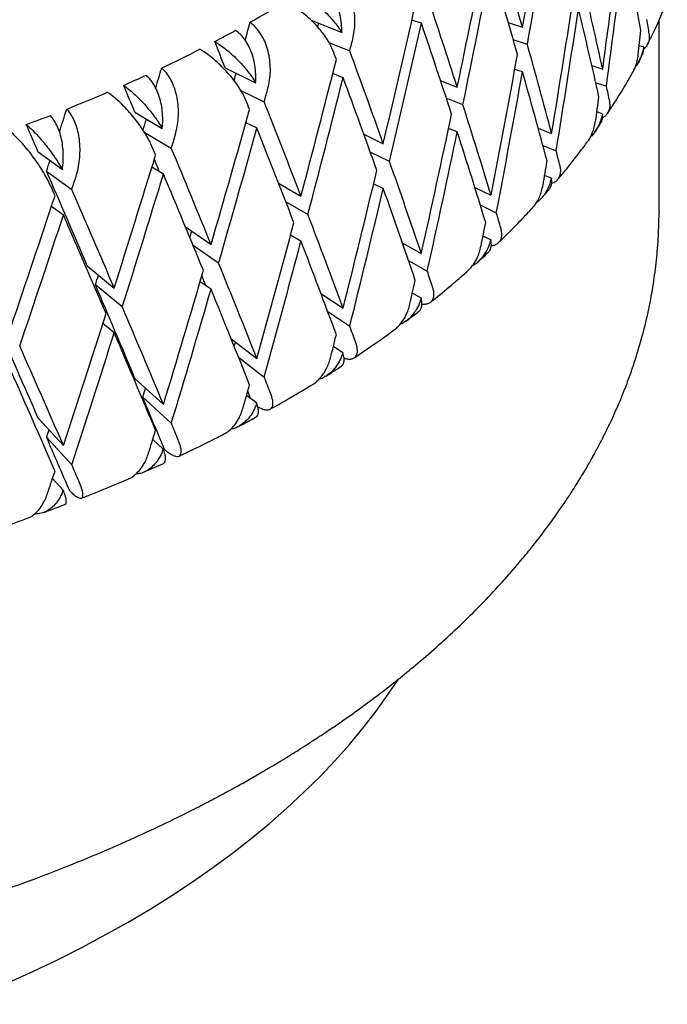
# Model space of a CAD drawing. Header units: millimetres. Extents: x 8 to 552, y 12 to 759.
# Tile 28 of 55: x 514 to 521, y 31 to 42. Entities that reach past the tile are written whole.
import ezdxf

# ---------------------------------------------------------------- set-up
doc = ezdxf.new("R2010")
doc.units = ezdxf.units.MM

msp = doc.modelspace()

# ---------------------------------------------------------------- linework, layer by layer
at = {"color": 7, "linetype": 'Continuous', "lineweight": 30}
for p, q in [((516.941, 41.533), (517.268, 41.403)), ((518.119, 41.501), (518.016, 41.534)), ((519.041, 41.509), (519.195, 41.458)), ((520.652, 39.492), (520.652, 41.534)), ((517.136, 41.291), (517.354, 41.204)), ((519.247, 41.273), (519.096, 41.323)), ((520.488, 41.244), (520.439, 41.258)), ((520.434, 41.091), (520.469, 41.158)), ((516.026, 41.023), (516.35, 40.866)), ((517.284, 40.919), (517.173, 40.964)), ((519.195, 40.981), (519.113, 41.008)), ((519.933, 41.05), (520.05, 41.01)), ((518.319, 40.891), (518.5, 40.818)), ((519.975, 40.868), (520.09, 40.828)), ((516.192, 40.784), (516.441, 40.663)), ((518.56, 40.63), (518.382, 40.702)), ((515.063, 40.55), (515.355, 40.377)), ((520.049, 40.533), (519.988, 40.554)), ((516.366, 40.381), (516.246, 40.439)), ((515.163, 40.339), (515.451, 40.169)), ((518.5, 40.341), (518.407, 40.378)), ((519.361, 40.382), (519.506, 40.323)), ((519.966, 40.342), (520.024, 40.425)), ((517.502, 40.316), (517.71, 40.215)), ((514.032, 40.127), (514.29, 39.94)), ((517.778, 40.024), (517.572, 40.124)), ((519.412, 40.197), (519.554, 40.139)), ((514.121, 39.921), (514.39, 39.727)), ((515.369, 39.891), (515.244, 39.966)), ((519.504, 39.846), (519.431, 39.876)), ((516.594, 39.793), (516.833, 39.655)), ((517.71, 39.738), (517.608, 39.787)), ((518.687, 39.749), (518.859, 39.666)), ((519.392, 39.629), (519.475, 39.723)), ((516.908, 39.46), (516.671, 39.597)), ((514.302, 39.454), (514.173, 39.547)), ((518.745, 39.562), (518.916, 39.479)), ((520.652, 39.492), (520.652, 39.48)), ((515.601, 39.329), (515.875, 39.141)), ((516.833, 39.177), (516.723, 39.241)), ((518.858, 39.189), (518.774, 39.23)), ((515.955, 38.942), (515.683, 39.129)), ((517.913, 39.159), (518.116, 39.044)), ((517.979, 38.969), (518.18, 38.855)), ((518.719, 38.955), (518.73, 38.965)), ((514.555, 38.913), (514.842, 38.676)), ((514.929, 38.474), (514.642, 38.71)), ((515.875, 38.663), (515.758, 38.743)), ((517.046, 38.619), (517.282, 38.462)), ((518.115, 38.567), (518.021, 38.62)), ((517.119, 38.425), (517.354, 38.269)), ((514.842, 38.199), (514.722, 38.298)), ((516.087, 38.138), (516.364, 37.924)), ((517.281, 37.985), (517.179, 38.053)), ((516.167, 37.94), (516.441, 37.727)), ((515.063, 37.712), (515.367, 37.434)), ((515.147, 37.512), (515.451, 37.234)), ((516.363, 37.447), (516.254, 37.531)), ((514.032, 37.289), (514.301, 36.997)), ((514.121, 37.084), (514.39, 36.792)), ((515.366, 36.958), (515.253, 37.061)), ((515.163, 36.714), (515.368, 36.806)), ((514.3, 36.52), (514.185, 36.645)), ((514.092, 36.282), (514.317, 36.366))]:
    msp.add_line(p, q, dxfattribs=at)
at = {"color": 7, "linetype": 'Continuous', "lineweight": 30, "flags": 128}
msp.add_lwpolyline([(513.716, 31.27), (513.983, 31.39), (514.244, 31.515), (514.499, 31.643), (514.748, 31.776), (514.99, 31.912), (515.227, 32.052), (515.456, 32.196), (515.679, 32.343), (515.894, 32.494), (516.103, 32.648), (516.304, 32.805), (516.498, 32.965), (516.684, 33.128), (516.862, 33.294), (517.033, 33.463), (517.195, 33.635), (517.35, 33.808), (517.496, 33.985), (517.634, 34.163), (517.764, 34.344), (517.872, 34.506)], dxfattribs=at)
at = {"color": 7, "linetype": 'Continuous', "lineweight": 30}
for centre, radius, start, end in [((509.645, 53.284), 13.52, 299.4421, 301.2852), ((509.205, 54.07), 14.421, 297.7266, 298.7312), ((508.787, 54.882), 15.334, 295.3353, 297.0299), ((508.396, 55.715), 16.254, 293.752, 294.6795), ((508.033, 56.556), 17.17, 291.5364, 293.108), ((507.703, 57.399), 18.076, 290.062, 290.9261)]:
    msp.add_arc(centre, radius, start, end, dxfattribs=at)
for centre, major_axis, ratio, start_param, end_param in [((506.152, 45.496), (6.821, 41.319), 0.323321, 4.66798, 4.704519), ((506.152, 45.018), (6.821, 41.319), 0.323321, 4.675075, 4.711618), ((506.152, 45.496), (4.665, 41.863), 0.340542, 4.643032, 4.679564), ((506.152, 45.973), (-11.262, 26.163), 0.378708, 4.379632, 4.416157), ((506.152, 45.018), (4.665, 41.863), 0.340542, 4.650134, 4.686659), ((506.152, 45.496), (-8.837, 25.335), 0.47841, 4.387851, 4.42439), ((506.152, 45.496), (7.83, 40.973), 0.312261, 4.657781, 4.69432), ((506.152, 45.018), (7.83, 40.973), 0.312261, 4.664876, 4.701419), ((506.152, 45.496), (-11.262, 26.163), 0.378708, 4.386727, 4.423255), ((506.152, 45.973), (-10.175, 25.694), 0.428956, 4.352504, 4.389049), ((506.152, 45.496), (5.764, 41.616), 0.33276, 4.633959, 4.670491), ((506.152, 45.496), (8.784, 40.582), 0.29962, 4.646943, 4.683482), ((506.152, 45.973), (-12.151, 26.721), 0.329124, 4.371847, 4.408372), ((506.152, 45.018), (5.764, 41.616), 0.33276, 4.64106, 4.677585), ((506.152, 45.496), (-10.175, 25.694), 0.428956, 4.359605, 4.396144), ((506.152, 45.018), (10.161, 38.351), 0.26973, 4.687355, 4.69236), ((506.152, 45.018), (9.356, 38.81), 0.285431, 4.689489, 4.690548), ((506.152, 45.018), (8.784, 40.582), 0.29962, 4.654038, 4.690581), ((506.152, 45.496), (-12.151, 26.721), 0.329124, 4.378942, 4.415471), ((506.152, 45.973), (-8.837, 25.335), 0.47841, 4.367448, 4.373648), ((506.152, 45.496), (3.531, 42.058), 0.346634, 4.638363, 4.644554), ((506.152, 45.973), (-13.031, 27.089), 0.234786, 4.417348, 4.427834), ((506.152, 45.018), (9.679, 40.148), 0.285431, 4.686183, 4.689829), ((506.152, 45.973), (-11.262, 26.163), 0.378708, 4.335992, 4.372537), ((506.152, 45.496), (-12.882, 27.347), 0.281013, 4.421242, 4.424882), ((506.152, 45.973), (-12.882, 27.347), 0.281013, 4.370514, 4.407039), ((506.152, 45.496), (6.821, 41.319), 0.323321, 4.624354, 4.660886), ((506.152, 45.496), (9.679, 40.148), 0.285431, 4.635441, 4.67198), ((506.152, 45.018), (10.902, 37.855), 0.252544, 4.673923, 4.679526), ((506.152, 45.018), (10.161, 38.351), 0.26973, 4.676118, 4.67817), ((506.152, 45.018), (6.821, 41.319), 0.323321, 4.631456, 4.66798), ((506.152, 45.496), (-11.262, 26.163), 0.378708, 4.343093, 4.379632), ((506.152, 45.018), (9.679, 40.148), 0.285431, 4.642536, 4.679079), ((506.152, 45.496), (-12.882, 27.347), 0.281013, 4.377609, 4.414138), ((506.152, 45.973), (-13.499, 27.777), 0.190626, 4.424365, 4.434852), ((506.152, 45.018), (10.511, 39.673), 0.26973, 4.674009, 4.677655), ((506.152, 45.973), (-10.175, 25.694), 0.428956, 4.339202, 4.345402), ((506.152, 45.496), (-13.48, 28.023), 0.234786, 4.424694, 4.428333), ((506.152, 45.973), (-13.48, 28.023), 0.234786, 4.373966, 4.410491), ((506.152, 45.496), (4.665, 41.863), 0.340542, 4.62974, 4.635931), ((506.152, 45.018), (11.577, 37.326), 0.233895, 4.659553, 4.666058), ((506.152, 45.496), (10.511, 39.673), 0.26973, 4.623267, 4.659806), ((506.152, 45.973), (-12.151, 26.721), 0.329124, 4.328207, 4.364752), ((506.152, 45.018), (10.902, 37.855), 0.252544, 4.661941, 4.665073), ((506.152, 45.973), (-13.031, 27.089), 0.234786, 4.395293, 4.396026), ((506.152, 45.496), (7.83, 40.973), 0.312261, 4.614155, 4.650687), ((506.152, 45.973), (-13.868, 28.489), 0.14858, 4.434052, 4.444538), ((506.152, 45.018), (10.511, 39.673), 0.26973, 4.630362, 4.666905), ((506.152, 45.496), (-13.48, 28.023), 0.234786, 4.38106, 4.417589), ((506.152, 45.018), (7.83, 40.973), 0.312261, 4.621257, 4.657781), ((506.152, 45.496), (-12.151, 26.721), 0.329124, 4.335309, 4.371847), ((506.152, 45.018), (11.278, 39.161), 0.252544, 4.661175, 4.664821), ((506.152, 45.496), (-13.964, 28.735), 0.190626, 4.431712, 4.435351), ((506.152, 45.973), (-13.964, 28.735), 0.190626, 4.380984, 4.417509), ((506.152, 45.973), (-11.262, 26.163), 0.378708, 4.32269, 4.32889), ((506.152, 45.018), (11.577, 37.326), 0.233895, 4.648197, 4.651265), ((506.152, 45.496), (11.278, 39.161), 0.252544, 4.610433, 4.646972), ((506.152, 45.973), (-13.499, 27.777), 0.190626, 4.401176, 4.406117), ((506.152, 45.973), (-12.882, 27.347), 0.281013, 4.326874, 4.363419), ((506.152, 45.496), (5.764, 41.616), 0.33276, 4.620666, 4.626857), ((506.152, 45.973), (-13.868, 28.489), 0.14858, 4.390425, 4.426705), ((506.152, 45.496), (8.784, 40.582), 0.29962, 4.603317, 4.639849), ((506.152, 45.018), (11.976, 38.613), 0.233895, 4.647707, 4.651353), ((506.152, 45.018), (11.278, 39.161), 0.252544, 4.617528, 4.654071), ((506.152, 45.496), (-13.964, 28.735), 0.190626, 4.388078, 4.424607), ((506.152, 45.496), (-14.347, 29.472), 0.14858, 4.441398, 4.445037), ((506.152, 45.973), (-14.347, 29.472), 0.14858, 4.39067, 4.427195), ((506.152, 45.018), (8.784, 40.582), 0.29962, 4.610419, 4.646943), ((506.152, 45.496), (-12.882, 27.347), 0.281013, 4.333976, 4.370514), ((506.152, 45.496), (11.976, 38.613), 0.233895, 4.596965, 4.633504), ((506.152, 45.018), (11.976, 38.613), 0.233895, 4.60406, 4.640603), ((506.152, 45.496), (-14.347, 29.472), 0.14858, 4.397765, 4.434293), ((506.152, 45.973), (-13.48, 28.023), 0.234786, 4.330326, 4.366871), ((506.152, 45.973), (-12.151, 26.721), 0.329124, 4.314905, 4.321106), ((506.152, 45.018), (10.161, 38.351), 0.26973, 4.6322, 4.633995), ((506.152, 45.496), (9.679, 40.148), 0.285431, 4.591815, 4.628346), ((506.152, 45.496), (6.821, 41.319), 0.323321, 4.611061, 4.617253), ((506.152, 45.018), (9.679, 40.148), 0.285431, 4.598916, 4.635441), ((506.152, 45.496), (-13.48, 28.023), 0.234786, 4.337427, 4.373966), ((506.152, 45.496), (10.511, 39.673), 0.26973, 4.579641, 4.616173), ((506.152, 45.973), (-13.964, 28.735), 0.190626, 4.337344, 4.373889), ((506.152, 45.018), (10.902, 37.855), 0.252544, 4.618017, 4.620811), ((506.152, 45.973), (-13.499, 27.777), 0.190626, 4.356257, 4.36025), ((506.152, 45.496), (7.83, 40.973), 0.312261, 4.600862, 4.607054), ((506.152, 45.973), (-12.882, 27.347), 0.281013, 4.313572, 4.319773), ((506.152, 45.973), (-13.868, 28.489), 0.14858, 4.346785, 4.383086), ((506.152, 45.018), (10.511, 39.673), 0.26973, 4.586743, 4.623267), ((506.152, 45.496), (-13.964, 28.735), 0.190626, 4.344445, 4.380984), ((506.152, 45.973), (-14.347, 29.472), 0.14858, 4.34703, 4.383575), ((506.152, 45.496), (11.278, 39.161), 0.252544, 4.566807, 4.603338), ((506.152, 45.973), (-14.148, 29.216), 0.108625, 4.358467, 4.394768), ((506.152, 45.973), (-13.48, 28.023), 0.234786, 4.317024, 4.323224), ((506.152, 45.018), (11.278, 39.161), 0.252544, 4.573908, 4.610433), ((506.152, 45.496), (-14.347, 29.472), 0.14858, 4.354131, 4.39067), ((506.152, 45.496), (8.784, 40.582), 0.29962, 4.590024, 4.596216), ((506.152, 45.973), (-14.636, 30.224), 0.108625, 4.358712, 4.395257), ((506.152, 45.018), (9.356, 38.81), 0.285431, 4.601089, 4.602343), ((506.152, 45.496), (-14.636, 30.224), 0.108625, 4.365813, 4.402352), ((506.152, 45.973), (-13.964, 28.735), 0.190626, 4.324042, 4.330242), ((506.152, 45.018), (10.161, 38.351), 0.26973, 4.587232, 4.589814), ((506.152, 45.496), (9.679, 40.148), 0.285431, 4.578522, 4.584713), ((506.152, 45.973), (-13.868, 28.489), 0.14858, 4.318933, 4.339439), ((506.152, 45.973), (-13.499, 27.777), 0.190626, 4.311367, 4.314222), ((506.152, 45.973), (-14.347, 29.472), 0.14858, 4.333728, 4.339928), ((506.152, 45.018), (10.902, 37.855), 0.252544, 4.574398, 4.576544), ((506.152, 45.973), (-14.148, 29.216), 0.108625, 4.330615, 4.35112), ((506.152, 45.496), (10.511, 39.673), 0.26973, 4.566348, 4.57254), ((506.152, 45.973), (-14.636, 30.224), 0.108625, 4.34541, 4.35161), ((506.152, 45.496), (11.278, 39.161), 0.252544, 4.553514, 4.559705)]:
    msp.add_ellipse(centre, major_axis=major_axis, ratio=ratio, start_param=start_param, end_param=end_param, dxfattribs=at)
for points, knots in [([(517.39, 41.351), (517.396, 41.38), (517.408, 41.439), (517.411, 41.533), (517.404, 41.628), (517.384, 41.72), (517.353, 41.809), (517.312, 41.887), (517.262, 41.955), (517.21, 42.008), (517.172, 42.032), (517.155, 42.043)], [0, 0, 0, 0, 0.114606, 0.23252, 0.347132, 0.465168, 0.577786, 0.694016, 0.800844, 0.911181, 1, 1, 1, 1]), ([(517.268, 41.403), (517.268, 41.434), (517.268, 41.495), (517.253, 41.587), (517.228, 41.676), (517.192, 41.758), (517.146, 41.832), (517.1, 41.885), (517.055, 41.925), (517.029, 41.941), (517.015, 41.95)], [0, 0, 0, 0, 0.137628, 0.279151, 0.416817, 0.558784, 0.691042, 0.827634, 0.913195, 1, 1, 1, 1]), ([(516.811, 41.82), (516.832, 41.809), (516.874, 41.787), (516.94, 41.744), (517.004, 41.696), (517.067, 41.642), (517.127, 41.584), (517.181, 41.524), (517.229, 41.463), (517.255, 41.423), (517.268, 41.403)], [0, 0, 0, 0, 0.121172, 0.245978, 0.367117, 0.49156, 0.616821, 0.745339, 0.871171, 1, 1, 1, 1]), ([(517.174, 41.212), (517.165, 41.232), (517.148, 41.273), (517.108, 41.339), (517.059, 41.407), (517, 41.475), (516.935, 41.541), (516.866, 41.601), (516.794, 41.655), (516.727, 41.698), (516.685, 41.72), (516.666, 41.73)], [0, 0, 0, 0, 0.114542, 0.23238, 0.34693, 0.464926, 0.577123, 0.692931, 0.799182, 0.908911, 1, 1, 1, 1]), ([(520.532, 41.28), (520.56, 41.337), (520.62, 41.459), (520.689, 41.613), (520.727, 41.71), (520.739, 41.74)], [0, 0, 0, 0, 0.374873, 0.805637, 1, 1, 1, 1]), ([(516.481, 40.807), (516.488, 40.836), (516.502, 40.895), (516.509, 40.989), (516.505, 41.084), (516.49, 41.178), (516.465, 41.267), (516.43, 41.348), (516.386, 41.417), (516.34, 41.472), (516.306, 41.498), (516.29, 41.51)], [0, 0, 0, 0, 0.11626, 0.232521, 0.348856, 0.46517, 0.579612, 0.694015, 0.802613, 0.911177, 1, 1, 1, 1]), ([(516.35, 40.866), (516.351, 40.896), (516.354, 40.958), (516.344, 41.05), (516.324, 41.141), (516.294, 41.224), (516.254, 41.3), (516.213, 41.356), (516.173, 41.397), (516.149, 41.415), (516.137, 41.424)], [0, 0, 0, 0, 0.137628, 0.279151, 0.416817, 0.558784, 0.691042, 0.827634, 0.913195, 1, 1, 1, 1]), ([(520.486, 41.224), (520.488, 41.226), (520.506, 41.237), (520.527, 41.266), (520.545, 41.306), (520.551, 41.346), (520.548, 41.372), (520.546, 41.385)], [0, 0, 0, 0, 0.0470361, 0.3155688, 0.5912847, 0.7941606, 1, 1, 1, 1]), ([(515.914, 41.305), (515.933, 41.293), (515.972, 41.269), (516.033, 41.223), (516.095, 41.172), (516.154, 41.115), (516.211, 41.054), (516.264, 40.991), (516.312, 40.928), (516.337, 40.887), (516.35, 40.866)], [0, 0, 0, 0, 0.121172, 0.245978, 0.367117, 0.49156, 0.616821, 0.745339, 0.871171, 1, 1, 1, 1]), ([(516.245, 40.68), (516.236, 40.701), (516.218, 40.742), (516.178, 40.81), (516.128, 40.881), (516.071, 40.951), (516.008, 41.02), (515.942, 41.084), (515.875, 41.141), (515.812, 41.188), (515.773, 41.212), (515.755, 41.223)], [0, 0, 0, 0, 0.114542, 0.23238, 0.34693, 0.464926, 0.577123, 0.692931, 0.799182, 0.908911, 1, 1, 1, 1]), ([(520.488, 41.244), (520.481, 41.215), (520.467, 41.157), (520.436, 41.087), (520.408, 41.05), (520.399, 41.037)], [0, 0, 0, 0, 0.386791, 0.784643, 1, 1, 1, 1]), ([(520.469, 41.158), (520.474, 41.169), (520.487, 41.195), (520.488, 41.226), (520.488, 41.244)], [0, 0, 0, 0, 0.409959, 1, 1, 1, 1]), ([(520.365, 40.966), (520.377, 40.989), (520.399, 41.031), (520.419, 41.099), (520.426, 41.143), (520.429, 41.165)], [0, 0, 0, 0, 0.372046, 0.683646, 1, 1, 1, 1]), ([(515.494, 40.311), (515.501, 40.34), (515.517, 40.397), (515.527, 40.491), (515.528, 40.586), (515.519, 40.68), (515.499, 40.771), (515.47, 40.853), (515.433, 40.925), (515.392, 40.982), (515.362, 41.01), (515.348, 41.023)], [0, 0, 0, 0, 0.1146065, 0.2325198, 0.3471316, 0.4651683, 0.577786, 0.6940158, 0.8008443, 0.911181, 1, 1, 1, 1]), ([(520.104, 40.543), (520.133, 40.586), (520.203, 40.693), (520.29, 40.834), (520.345, 40.932), (520.364, 40.966)], [0, 0, 0, 0, 0.3098037, 0.7628391, 1, 1, 1, 1]), ([(515.355, 40.377), (515.357, 40.407), (515.362, 40.468), (515.357, 40.561), (515.343, 40.653), (515.318, 40.738), (515.285, 40.815), (515.25, 40.873), (515.215, 40.916), (515.193, 40.935), (515.182, 40.945)], [0, 0, 0, 0, 0.137628, 0.279151, 0.416817, 0.558784, 0.691042, 0.827634, 0.913195, 1, 1, 1, 1]), ([(515.24, 40.197), (515.23, 40.218), (515.211, 40.26), (515.17, 40.33), (515.122, 40.403), (515.067, 40.476), (515.007, 40.549), (514.945, 40.616), (514.882, 40.676), (514.824, 40.726), (514.788, 40.752), (514.772, 40.763)], [0, 0, 0, 0, 0.114542, 0.23238, 0.34693, 0.464926, 0.577123, 0.692931, 0.799182, 0.908911, 1, 1, 1, 1]), ([(514.942, 40.837), (514.96, 40.825), (514.996, 40.799), (515.052, 40.75), (515.109, 40.695), (515.165, 40.636), (515.22, 40.572), (515.27, 40.507), (515.317, 40.441), (515.342, 40.398), (515.355, 40.377)], [0, 0, 0, 0, 0.121172, 0.245978, 0.367117, 0.49156, 0.616821, 0.745339, 0.871171, 1, 1, 1, 1]), ([(520.048, 40.492), (520.06, 40.5), (520.086, 40.517), (520.113, 40.551), (520.127, 40.591), (520.13, 40.631), (520.126, 40.657), (520.124, 40.67)], [0, 0, 0, 0, 0.19728, 0.423476, 0.655722, 0.826613, 1, 1, 1, 1]), ([(514.436, 39.867), (514.444, 39.895), (514.46, 39.952), (514.474, 40.044), (514.48, 40.14), (514.475, 40.234), (514.462, 40.326), (514.439, 40.409), (514.409, 40.483), (514.375, 40.542), (514.348, 40.571), (514.336, 40.584)], [0, 0, 0, 0, 0.114606, 0.23252, 0.347132, 0.465168, 0.577786, 0.694016, 0.800844, 0.911181, 1, 1, 1, 1]), ([(514.29, 39.94), (514.294, 39.97), (514.301, 40.031), (514.3, 40.124), (514.291, 40.216), (514.274, 40.302), (514.247, 40.381), (514.217, 40.44), (514.187, 40.485), (514.169, 40.505), (514.159, 40.516)], [0, 0, 0, 0, 0.137628, 0.279151, 0.416817, 0.558784, 0.691042, 0.827634, 0.913195, 1, 1, 1, 1]), ([(519.878, 40.224), (519.886, 40.234), (519.911, 40.266), (519.938, 40.323), (519.962, 40.391), (519.97, 40.434), (519.974, 40.456)], [0, 0, 0, 0, 0.150715, 0.487148, 0.741633, 1, 1, 1, 1]), ([(520.049, 40.533), (520.042, 40.504), (520.027, 40.446), (519.986, 40.368), (519.949, 40.314), (519.923, 40.291), (519.917, 40.286)], [0, 0, 0, 0, 0.3061146, 0.6209826, 0.9271455, 1, 1, 1, 1]), ([(520.023, 40.426), (520.026, 40.429), (520.039, 40.445), (520.05, 40.48), (520.049, 40.515), (520.049, 40.533)], [0, 0, 0, 0, 0.127257, 0.545395, 1, 1, 1, 1]), ([(514.165, 39.766), (514.155, 39.787), (514.135, 39.83), (514.095, 39.902), (514.047, 39.978), (513.995, 40.054), (513.938, 40.129), (513.88, 40.199), (513.822, 40.263), (513.77, 40.315), (513.738, 40.343), (513.723, 40.355)], [0, 0, 0, 0, 0.114542, 0.23238, 0.34693, 0.464926, 0.577123, 0.692931, 0.799182, 0.908911, 1, 1, 1, 1]), ([(513.904, 40.42), (513.92, 40.407), (513.952, 40.379), (514.003, 40.328), (514.055, 40.27), (514.107, 40.208), (514.159, 40.142), (514.207, 40.074), (514.252, 40.005), (514.277, 39.962), (514.29, 39.94)], [0, 0, 0, 0, 0.121172, 0.245978, 0.367117, 0.49156, 0.616821, 0.745339, 0.871171, 1, 1, 1, 1]), ([(519.572, 39.836), (519.597, 39.865), (519.674, 39.956), (519.776, 40.085), (519.851, 40.185), (519.879, 40.223)], [0, 0, 0, 0, 0.234116, 0.70831, 1, 1, 1, 1]), ([(519.506, 39.793), (519.515, 39.796), (519.539, 39.804), (519.567, 39.827), (519.592, 39.861), (519.603, 39.899), (519.604, 39.939), (519.598, 39.966), (519.595, 39.979)], [0, 0, 0, 0, 0.105368, 0.297279, 0.495296, 0.698611, 0.848213, 1, 1, 1, 1]), ([(519.504, 39.846), (519.496, 39.818), (519.48, 39.761), (519.438, 39.685), (519.391, 39.623), (519.354, 39.593), (519.339, 39.581)], [0, 0, 0, 0, 0.26763, 0.542914, 0.810586, 1, 1, 1, 1]), ([(519.475, 39.723), (519.482, 39.732), (519.498, 39.752), (519.509, 39.793), (519.506, 39.828), (519.504, 39.846)], [0, 0, 0, 0, 0.273374, 0.621506, 1, 1, 1, 1]), ([(519.289, 39.516), (519.305, 39.535), (519.34, 39.575), (519.375, 39.642), (519.4, 39.709), (519.409, 39.752), (519.414, 39.774)], [0, 0, 0, 0, 0.267364, 0.557588, 0.777119, 1, 1, 1, 1]), ([(491.652, 39.492), (491.652, 39.445), (491.654, 39.356), (491.661, 39.239), (491.666, 39.137), (491.675, 39.028), (491.688, 38.906), (491.705, 38.769), (491.73, 38.614), (491.763, 38.441), (491.807, 38.25), (491.86, 38.054), (491.921, 37.862), (491.985, 37.68), (492.052, 37.511), (492.119, 37.355), (492.183, 37.215), (492.244, 37.092), (492.301, 36.981), (492.358, 36.877), (492.415, 36.777), (492.474, 36.676), (492.536, 36.576), (492.599, 36.476), (492.666, 36.376), (492.734, 36.278), (492.807, 36.174), (492.887, 36.067), (492.974, 35.954), (493.077, 35.825), (493.202, 35.677), (493.353, 35.507), (493.526, 35.323), (493.692, 35.157), (493.844, 35.012), (493.976, 34.89), (494.117, 34.765), (494.269, 34.636), (494.429, 34.505), (494.596, 34.375), (494.762, 34.249), (494.938, 34.122), (495.119, 33.996), (495.303, 33.873), (495.446, 33.781), (495.55, 33.715), (495.618, 33.673), (495.672, 33.64), (495.712, 33.616), (495.738, 33.6), (495.756, 33.589), (495.777, 33.577), (495.81, 33.558), (495.865, 33.525), (495.944, 33.479), (496.044, 33.422), (496.166, 33.354), (496.309, 33.276), (496.475, 33.187), (496.667, 33.089), (496.883, 32.982), (497.126, 32.867), (497.389, 32.749), (497.669, 32.628), (497.964, 32.508), (498.274, 32.388), (498.593, 32.271), (498.918, 32.159), (499.34, 32.022), (499.866, 31.866), (500.503, 31.699), (501.157, 31.549), (501.827, 31.417), (502.473, 31.309), (503.092, 31.224), (503.681, 31.158), (504.278, 31.105), (504.88, 31.067), (505.489, 31.043), (506.101, 31.035), (506.717, 31.041), (507.335, 31.063), (507.954, 31.1), (508.573, 31.153), (509.19, 31.221), (509.802, 31.305), (510.399, 31.404), (510.973, 31.514), (511.519, 31.633), (512.037, 31.76), (512.528, 31.893), (513.008, 32.036), (513.476, 32.188), (513.93, 32.349), (514.351, 32.511), (514.741, 32.672), (515.101, 32.832), (515.399, 32.972), (515.643, 33.092), (515.838, 33.192), (516.019, 33.289), (516.184, 33.379), (516.328, 33.461), (516.45, 33.532), (516.538, 33.584), (516.599, 33.621), (516.641, 33.646), (516.691, 33.677), (516.755, 33.716), (516.835, 33.767), (516.929, 33.827), (517.038, 33.898), (517.156, 33.977), (517.382, 34.132), (517.696, 34.362), (518.036, 34.635), (518.311, 34.874), (518.534, 35.08), (518.753, 35.297), (518.94, 35.496), (519.099, 35.674), (519.229, 35.83), (519.358, 35.99), (519.481, 36.154), (519.588, 36.304), (519.676, 36.434), (519.744, 36.538), (519.8, 36.629), (519.846, 36.705), (519.881, 36.764), (519.906, 36.808), (519.926, 36.843), (519.947, 36.881), (519.973, 36.927), (520.007, 36.991), (520.05, 37.074), (520.102, 37.179), (520.16, 37.301), (520.221, 37.438), (520.281, 37.584), (520.337, 37.732), (520.404, 37.928), (520.476, 38.168), (520.543, 38.448), (520.592, 38.715), (520.624, 38.971), (520.646, 39.224), (520.65, 39.396), (520.651, 39.478)], [0, 0, 0, 0, 0.004527, 0.008533, 0.012163, 0.016149, 0.020828, 0.026022, 0.03173, 0.038417, 0.045694, 0.053467, 0.060889, 0.06776, 0.074445, 0.08051, 0.085955, 0.09078, 0.095035, 0.098945, 0.103144, 0.106964, 0.110929, 0.115162, 0.118963, 0.122958, 0.127145, 0.131524, 0.136099, 0.141057, 0.147548, 0.154741, 0.162635, 0.17123, 0.176425, 0.181846, 0.187494, 0.193367, 0.199466, 0.20575, 0.211764, 0.217377, 0.22424, 0.230393, 0.235836, 0.238291, 0.240547, 0.242397, 0.243485, 0.244314, 0.244886, 0.245201, 0.246249, 0.247998, 0.250448, 0.253598, 0.257282, 0.261612, 0.266587, 0.272208, 0.278474, 0.285385, 0.292942, 0.300436, 0.30847, 0.316746, 0.325052, 0.333388, 0.341753, 0.35704, 0.372427, 0.387912, 0.403498, 0.419183, 0.432331, 0.445549, 0.458836, 0.472193, 0.48562, 0.499117, 0.512684, 0.526321, 0.540028, 0.553806, 0.567654, 0.581573, 0.595351, 0.60867, 0.621525, 0.633918, 0.645849, 0.657316, 0.66961, 0.681323, 0.692455, 0.703007, 0.712978, 0.722368, 0.728364, 0.734097, 0.739566, 0.744625, 0.749059, 0.752864, 0.756042, 0.757392, 0.758597, 0.760105, 0.762159, 0.764758, 0.767843, 0.771454, 0.775552, 0.77973, 0.794446, 0.808845, 0.817844, 0.826937, 0.836391, 0.846205, 0.852559, 0.859055, 0.865695, 0.872476, 0.879204, 0.883984, 0.888183, 0.891802, 0.894838, 0.897294, 0.898816, 0.900022, 0.901466, 0.903313, 0.905562, 0.909015, 0.913123, 0.917886, 0.923305, 0.929139, 0.934861, 0.940453, 0.951687, 0.962356, 0.972462, 0.982065, 0.991394, 1, 1, 1, 1]), ([(518.941, 39.162), (518.959, 39.179), (519.037, 39.254), (519.153, 39.371), (519.249, 39.473), (519.288, 39.516)], [0, 0, 0, 0, 0.149233, 0.642841, 1, 1, 1, 1]), ([(518.862, 39.128), (518.867, 39.128), (518.888, 39.13), (518.917, 39.142), (518.949, 39.166), (518.969, 39.199), (518.976, 39.237), (518.974, 39.277), (518.968, 39.304), (518.964, 39.317)], [0, 0, 0, 0, 0.050075, 0.214348, 0.38288, 0.556777, 0.735324, 0.866703, 1, 1, 1, 1]), ([(518.858, 39.189), (518.849, 39.161), (518.832, 39.105), (518.789, 39.031), (518.735, 38.966), (518.689, 38.925), (518.66, 38.91), (518.655, 38.908)], [0, 0, 0, 0, 0.234138, 0.474972, 0.709147, 0.950478, 1, 1, 1, 1]), ([(518.828, 39.056), (518.83, 39.057), (518.843, 39.067), (518.856, 39.093), (518.866, 39.135), (518.861, 39.171), (518.858, 39.189)], [0, 0, 0, 0, 0.069417, 0.365519, 0.669504, 1, 1, 1, 1]), ([(518.599, 38.849), (518.606, 38.855), (518.634, 38.877), (518.673, 38.927), (518.711, 38.992), (518.737, 39.058), (518.747, 39.1), (518.752, 39.122)], [0, 0, 0, 0, 0.091256, 0.344276, 0.604033, 0.800518, 1, 1, 1, 1]), ([(518.736, 38.97), (518.763, 38.994), (518.794, 39.022), (518.824, 39.051), (518.828, 39.055)], [0, 0, 0, 0, 0.8551142, 1, 1, 1, 1]), ([(518.216, 38.526), (518.223, 38.532), (518.299, 38.592), (518.428, 38.699), (518.546, 38.801), (518.6, 38.848)], [0, 0, 0, 0, 0.057668, 0.567886, 1, 1, 1, 1]), ([(518.122, 38.503), (518.124, 38.503), (518.142, 38.501), (518.17, 38.505), (518.206, 38.516), (518.232, 38.539), (518.248, 38.571), (518.252, 38.609), (518.248, 38.649), (518.24, 38.676), (518.236, 38.689)], [0, 0, 0, 0, 0.009893, 0.154361, 0.300599, 0.45063, 0.605435, 0.764381, 0.881337, 1, 1, 1, 1]), ([(518.115, 38.567), (518.106, 38.54), (518.087, 38.485), (518.044, 38.412), (517.99, 38.35), (517.935, 38.306), (517.896, 38.289), (517.881, 38.282)], [0, 0, 0, 0, 0.2130765, 0.4322459, 0.6453559, 0.8649789, 1, 1, 1, 1]), ([(518.087, 38.427), (518.093, 38.431), (518.108, 38.442), (518.12, 38.471), (518.126, 38.513), (518.119, 38.549), (518.115, 38.567)], [0, 0, 0, 0, 0.161557, 0.428341, 0.702227, 1, 1, 1, 1]), ([(517.818, 38.224), (517.833, 38.235), (517.867, 38.26), (517.912, 38.314), (517.951, 38.378), (517.978, 38.442), (517.99, 38.485), (517.995, 38.506)], [0, 0, 0, 0, 0.1654784, 0.3978334, 0.6363736, 0.8168105, 1, 1, 1, 1]), ([(517.953, 38.323), (517.98, 38.343), (518.026, 38.377), (518.07, 38.412), (518.088, 38.426)], [0, 0, 0, 0, 0.5972609, 1, 1, 1, 1]), ([(517.402, 37.932), (517.471, 37.979), (517.613, 38.074), (517.749, 38.173), (517.819, 38.223)], [0, 0, 0, 0, 0.486446, 1, 1, 1, 1]), ([(517.293, 37.928), (517.306, 37.924), (517.335, 37.917), (517.372, 37.918), (517.402, 37.929), (517.423, 37.95), (517.435, 37.982), (517.436, 38.019), (517.429, 38.06), (517.42, 38.087), (517.415, 38.101)], [0, 0, 0, 0, 0.1123331, 0.2418543, 0.3729618, 0.5074699, 0.6462584, 0.7887595, 0.8936139, 1, 1, 1, 1]), ([(516.952, 37.645), (516.953, 37.645), (516.975, 37.656), (517.012, 37.688), (517.062, 37.743), (517.101, 37.804), (517.13, 37.868), (517.142, 37.909), (517.148, 37.93)], [0, 0, 0, 0, 0.009626, 0.220121, 0.437262, 0.660183, 0.828805, 1, 1, 1, 1]), ([(517.281, 37.985), (517.271, 37.958), (517.251, 37.904), (517.207, 37.834), (517.154, 37.774), (517.093, 37.73), (517.047, 37.705), (517.023, 37.701), (517.021, 37.7)], [0, 0, 0, 0, 0.1987457, 0.3974762, 0.5964619, 0.7953973, 0.9888838, 1, 1, 1, 1]), ([(517.26, 37.839), (517.267, 37.845), (517.283, 37.857), (517.293, 37.889), (517.295, 37.93), (517.286, 37.966), (517.281, 37.985)], [0, 0, 0, 0, 0.226477, 0.472604, 0.725283, 1, 1, 1, 1]), ([(517.1, 37.737), (517.12, 37.749), (517.174, 37.782), (517.226, 37.817), (517.26, 37.839)], [0, 0, 0, 0, 0.360783, 1, 1, 1, 1]), ([(516.506, 37.384), (516.567, 37.418), (516.709, 37.498), (516.857, 37.586), (516.943, 37.639), (516.952, 37.645)], [0, 0, 0, 0, 0.4018704, 0.939104, 1, 1, 1, 1]), ([(516.373, 37.409), (516.387, 37.402), (516.417, 37.387), (516.455, 37.376), (516.488, 37.375), (516.512, 37.384), (516.529, 37.405), (516.536, 37.436), (516.534, 37.483), (516.518, 37.529), (516.509, 37.556)], [0, 0, 0, 0, 0.103079, 0.216191, 0.329332, 0.446861, 0.564416, 0.688887, 0.813372, 1, 1, 1, 1]), ([(516.007, 37.117), (516.013, 37.119), (516.038, 37.131), (516.08, 37.164), (516.129, 37.216), (516.168, 37.276), (516.197, 37.338), (516.21, 37.379), (516.217, 37.399)], [0, 0, 0, 0, 0.0610074, 0.2605816, 0.4664571, 0.677813, 0.8376871, 1, 1, 1, 1]), ([(516.363, 37.447), (516.352, 37.421), (516.331, 37.367), (516.287, 37.299), (516.235, 37.243), (516.176, 37.201), (516.125, 37.177), (516.094, 37.173), (516.085, 37.172)], [0, 0, 0, 0, 0.187023, 0.374032, 0.561281, 0.748482, 0.930557, 1, 1, 1, 1]), ([(516.351, 37.298), (516.353, 37.299), (516.363, 37.303), (516.374, 37.32), (516.382, 37.35), (516.379, 37.392), (516.368, 37.428), (516.363, 37.447)], [0, 0, 0, 0, 0.049548, 0.273605, 0.504737, 0.742021, 1, 1, 1, 1]), ([(516.168, 37.199), (516.177, 37.204), (516.24, 37.236), (516.3, 37.27), (516.351, 37.298)], [0, 0, 0, 0, 0.155596, 1, 1, 1, 1]), ([(515.534, 36.884), (515.585, 36.908), (515.723, 36.973), (515.881, 37.05), (515.986, 37.105), (516.007, 37.116)], [0, 0, 0, 0, 0.316656, 0.863362, 1, 1, 1, 1]), ([(515.378, 36.954), (515.393, 36.942), (515.424, 36.918), (515.464, 36.894), (515.497, 36.881), (515.524, 36.878), (515.544, 36.886), (515.556, 36.906), (515.559, 36.937), (515.553, 36.975), (515.541, 37.016), (515.53, 37.044), (515.524, 37.059)], [0, 0, 0, 0, 0.099346, 0.201688, 0.301, 0.402993, 0.506234, 0.612154, 0.721444, 0.833657, 0.916225, 1, 1, 1, 1]), ([(514.99, 36.64), (515, 36.644), (515.028, 36.655), (515.072, 36.689), (515.12, 36.739), (515.159, 36.797), (515.189, 36.857), (515.202, 36.897), (515.209, 36.917)], [0, 0, 0, 0, 0.099859, 0.2911756, 0.4885328, 0.6911437, 0.8444029, 1, 1, 1, 1]), ([(515.366, 36.958), (515.356, 36.932), (515.334, 36.88), (515.291, 36.814), (515.239, 36.76), (515.183, 36.721), (515.127, 36.697), (515.09, 36.695), (515.075, 36.694)], [0, 0, 0, 0, 0.173299, 0.351554, 0.524881, 0.703504, 0.871875, 1, 1, 1, 1]), ([(515.367, 36.807), (515.37, 36.808), (515.38, 36.811), (515.389, 36.829), (515.392, 36.859), (515.386, 36.901), (515.373, 36.938), (515.366, 36.958)], [0, 0, 0, 0, 0.095188, 0.308486, 0.528519, 0.754409, 1, 1, 1, 1]), ([(514.368, 36.514), (514.381, 36.502), (514.408, 36.476), (514.441, 36.451), (514.469, 36.436), (514.49, 36.432), (514.504, 36.439), (514.511, 36.458), (514.509, 36.489), (514.5, 36.527), (514.486, 36.569), (514.474, 36.598), (514.467, 36.613)], [0, 0, 0, 0, 0.099346, 0.201688, 0.301, 0.402993, 0.506234, 0.612154, 0.721444, 0.833657, 0.916225, 1, 1, 1, 1]), ([(514.494, 36.435), (514.534, 36.451), (514.666, 36.502), (514.831, 36.57), (514.956, 36.624), (514.99, 36.639)], [0, 0, 0, 0, 0.234359, 0.788422, 1, 1, 1, 1]), ([(513.909, 36.218), (513.921, 36.222), (513.951, 36.233), (513.996, 36.266), (514.043, 36.314), (514.081, 36.37), (514.111, 36.428), (514.125, 36.468), (514.133, 36.488)], [0, 0, 0, 0, 0.129435, 0.314465, 0.505338, 0.701292, 0.849515, 1, 1, 1, 1]), ([(514.3, 36.52), (514.289, 36.495), (514.267, 36.444), (514.224, 36.38), (514.174, 36.328), (514.12, 36.292), (514.063, 36.272), (514.022, 36.265), (514, 36.27), (513.998, 36.271)], [0, 0, 0, 0, 0.163196, 0.331058, 0.49428, 0.66249, 0.821044, 0.984751, 1, 1, 1, 1]), ([(514.316, 36.368), (514.32, 36.369), (514.328, 36.372), (514.333, 36.39), (514.332, 36.42), (514.322, 36.463), (514.307, 36.5), (514.3, 36.52)], [0, 0, 0, 0, 0.1295984, 0.3347848, 0.5464495, 0.7637489, 1, 1, 1, 1]), ([(513.393, 36.042), (513.421, 36.051), (513.546, 36.091), (513.718, 36.149), (513.861, 36.2), (513.909, 36.217)], [0, 0, 0, 0, 0.158885, 0.717997, 1, 1, 1, 1])]:
    msp.add_open_spline(points, degree=3, knots=knots, dxfattribs=at)

doc.saveas('drawing.dxf')
